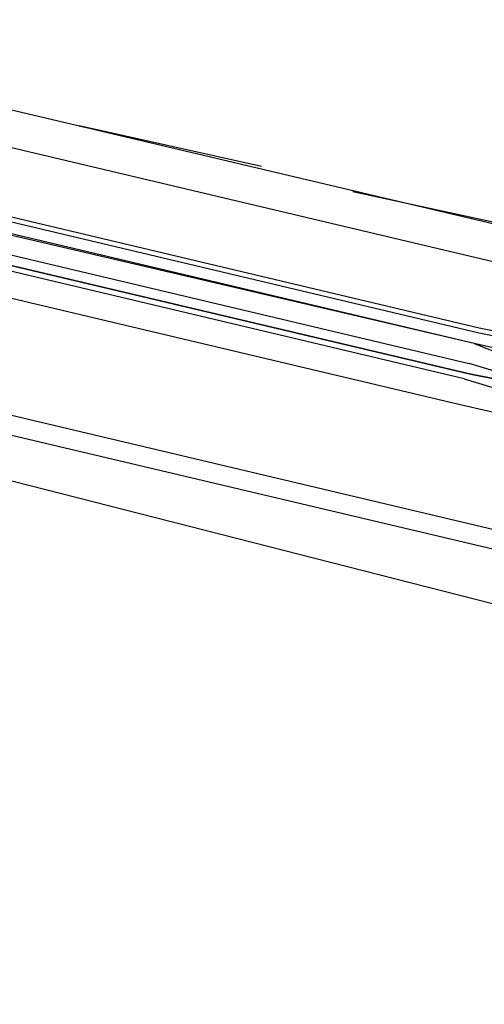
# Model space of a CAD drawing. Header units: feet. Extents: x -79 to 198, y -22 to 181.
# Tile 66 of 256: x 102.9 to 104.12, y 24.22 to 26.82. Entities that reach past the tile are written whole.
import ezdxf

# ---------------------------------------------------------------- set-up
doc = ezdxf.new("R2010")
doc.units = ezdxf.units.FT
doc.layers.add('A-LINEA', color=7, linetype='CONTINUOUS')

msp = doc.modelspace()

# ---------------------------------------------------------------- linework, layer by layer
at = {"layer": 'A-LINEA'}
for p, q in [((96.9067, 27.9911), (104.5733, 26.1778)), ((96.3733, 27.2578), (105.52, 25.0978)), ((96.72, 27.2311), (104.3867, 25.4178)), ((104.1467, 26.1778), (100.8267, 26.9644)), ((104.1067, 26.0044), (100.7867, 26.7911)), ((104.1067, 25.9911), (100.7867, 26.7778)), ((104.0933, 25.9644), (100.7733, 26.7511)), ((104.0933, 25.9644), (100.7733, 26.7378)), ((100.7333, 26.5911), (104.0533, 25.8044)), ((103.0533, 26.5378), (103.5333, 26.4311)), ((103.7733, 26.3644), (104.2667, 26.2578)), ((104.1733, 25.9911), (104.1067, 26.0044)), ((104.1733, 25.9778), (104.1067, 25.9911)), ((104.0533, 25.8044), (104.4533, 25.7111))]:
    msp.add_line(p, q, dxfattribs=at)
for points in [[(126.2667, 36.6311), (119.2267, 38.2978), (119.16, 37.9644), (109.12, 40.3378), (105.48, 24.9378), (96.3733, 27.2578), (96.2667, 26.7644), (92.6933, 27.6178), (92.1333, 25.2311), (89.6, 14.5378), (77.3867, 17.4311), (77.2267, 16.7778), (73.6667, 17.6178), (72.7067, 13.6044), (71.9067, 10.1778)], [(104.0667, 25.8711), (100.6933, 26.6711), (100.6933, 26.6844), (104.08, 25.8844), (100.6933, 26.6844), (100.6933, 26.6978), (100.7067, 26.7111), (104.08, 25.9111)], [(104.2667, 25.9244), (104.0933, 25.9644), (104.16, 25.9378), (104.16, 25.9244), (104.1733, 25.9244)], [(104.0667, 25.8711), (104.2, 25.8311), (104.2133, 25.8311), (104.2133, 25.8444), (104.2133, 25.8578), (104.08, 25.8844), (104.2133, 25.8578), (104.2133, 25.8711), (104.08, 25.9111)]]:
    msp.add_lwpolyline(points, dxfattribs=at)

doc.saveas('drawing.dxf')
